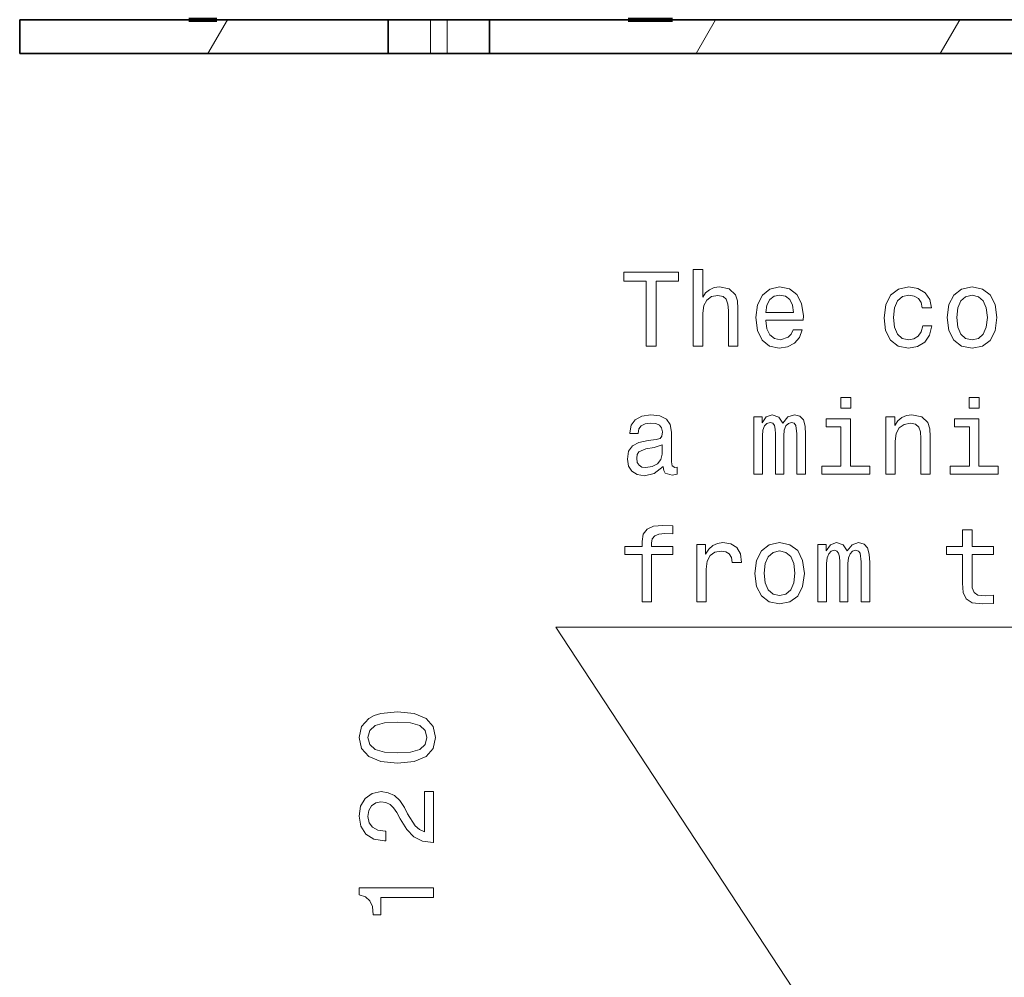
# Model space of a CAD drawing. Extents: x 0 to 420, y 0 to 297.
# Tile 8 of 30: x 70 to 117, y 190 to 235. Entities that reach past the tile are written whole.
import ezdxf

# ---------------------------------------------------------------- set-up
doc = ezdxf.new("R2010")
doc.units = 0

msp = doc.modelspace()

# ---------------------------------------------------------------- linework, layer by layer
at = {"color": 7, "lineweight": 35}
for p, q in [((70.173004, 233.807648), (70.173004, 235.409653)), ((70.173004, 235.409653), (87.599998, 235.409653)), ((78.050003, 235.41066), (78.175003, 235.41066)), ((78.050003, 235.407654), (78.050003, 235.41066)), ((78.175003, 235.41066), (78.175003, 235.407654)), ((78.175003, 235.41066), (79.495003, 235.41066)), ((78.175003, 235.407654), (79.495003, 235.407654)), ((79.495003, 235.41066), (79.495003, 235.407654)), ((79.684998, 235.41066), (79.894997, 235.41066)), ((79.684998, 235.407654), (79.684998, 235.41066)), ((79.894997, 235.41066), (79.894997, 235.407654)), ((79.894997, 235.41066), (81.910004, 235.41066)), ((79.894997, 235.407654), (81.910004, 235.407654)), ((81.910004, 235.41066), (81.910004, 235.407654)), ((81.910004, 235.41066), (82.050003, 235.41066)), ((82.050003, 235.407654), (82.050003, 235.41066)), ((87.599998, 233.807648), (87.599998, 235.409653)), ((89.599998, 235.409653), (87.599998, 235.409653)), ((90.400002, 235.409653), (89.599998, 235.409653)), ((92.400002, 235.409653), (90.400002, 235.409653)), ((92.400002, 233.807648), (92.400002, 235.409653)), ((92.400002, 235.409653), (126.598518, 235.409653)), ((98.949997, 235.41066), (98.949997, 235.407654)), ((98.949997, 235.41066), (101.050003, 235.41066)), ((98.949997, 235.407654), (101.050003, 235.407654)), ((101.050003, 235.41066), (101.050003, 235.407654)), ((70.173004, 233.807648), (87.599998, 233.807648)), ((89.599998, 233.807648), (87.599998, 233.807648)), ((90.400002, 233.807648), (89.599998, 233.807648)), ((92.400002, 233.807648), (90.400002, 233.807648)), ((92.400002, 233.807648), (188, 233.807648))]:
    msp.add_line(p, q, dxfattribs=at)
at = {"color": 7, "lineweight": 140}
for p, q in [((78.175003, 235.407654), (78.175003, 235.41066)), ((78.175003, 235.41066), (79.495003, 235.41066)), ((79.495003, 235.407654), (78.175003, 235.407654)), ((79.495003, 235.41066), (79.495003, 235.407654)), ((98.949997, 235.407654), (98.949997, 235.41066)), ((98.949997, 235.41066), (101.050003, 235.41066)), ((101.050003, 235.407654), (98.949997, 235.407654)), ((101.050003, 235.41066), (101.050003, 235.407654))]:
    msp.add_line(p, q, dxfattribs=at)
at = {"color": 7, "lineweight": 13}
for p, q in [((79.076241, 233.807648), (80.001152, 235.409653)), ((80, 235.407654), (79.998268, 235.41066)), ((89.599998, 235.409653), (89.599998, 233.807648)), ((90.400002, 235.409653), (90.400002, 233.807648)), ((102.17025, 233.807648), (103.095169, 235.409653)), ((113.717255, 233.807648), (114.642166, 235.409653))]:
    msp.add_line(p, q, dxfattribs=at)
for points in [[(102.039627, 219.969772), (102.483429, 219.969772), (102.483429, 221.533173), (102.528824, 221.891235), (102.675072, 222.153488), (102.902023, 222.31488), (103.204613, 222.375397), (103.446686, 222.324966), (103.597984, 222.188797), (103.67363, 221.961853), (103.698853, 221.659256), (103.698853, 219.969772), (104.142654, 219.969772), (104.142654, 221.750031), (104.122482, 222.108093), (104.0317, 222.405655), (103.734154, 222.677979), (103.270172, 222.773804), (103.018013, 222.73851), (102.801155, 222.642685), (102.619598, 222.491379), (102.483429, 222.284607), (102.483429, 223.590805), (102.039627, 223.590805)], [(99.815567, 219.969772), (100.279541, 219.969772), (100.279541, 223.046143), (101.338615, 223.046143), (101.338615, 223.469772), (98.751442, 223.469772), (98.751442, 223.046143), (99.815567, 223.046143)], [(105.463982, 221.195282), (107.239197, 221.195282), (107.24424, 221.402054), (107.163544, 221.982025), (106.941643, 222.415741), (106.588623, 222.677979), (106.119598, 222.773804), (105.660667, 222.672943), (105.30764, 222.390518), (105.080696, 221.931595), (105, 221.326401), (105.075653, 220.706085), (105.302597, 220.252197), (105.650581, 219.969772), (106.104469, 219.873947), (106.497841, 219.939514), (106.82061, 220.110977), (107.05764, 220.383316), (107.19381, 220.746429), (106.755043, 220.746429), (106.664268, 220.544693), (106.533142, 220.393402), (106.159943, 220.272369), (105.872482, 220.327835), (105.655624, 220.504349), (105.514412, 220.791824), (105.463982, 221.180145)], [(112.872482, 221.780289), (113.311241, 221.780289), (113.220467, 222.183746), (113.003601, 222.50148), (112.66571, 222.698166), (112.226944, 222.773804), (111.742798, 222.672943), (111.374641, 222.390518), (111.142654, 221.931595), (111.061966, 221.316315), (111.137611, 220.706085), (111.364555, 220.252197), (111.722626, 219.969772), (112.211815, 219.873947), (112.645538, 219.9496), (112.983429, 220.161407), (113.215424, 220.494263), (113.316284, 220.938065), (112.892654, 220.938065), (112.817001, 220.655655), (112.675797, 220.443832), (112.474068, 220.312714), (112.226944, 220.272369), (111.919312, 220.337921), (111.697411, 220.539658), (111.561241, 220.867462), (111.515854, 221.331451), (111.561241, 221.785339), (111.702454, 222.113144), (111.929398, 222.31488), (112.226944, 222.385483), (112.489197, 222.340088), (112.685883, 222.224091), (112.817001, 222.032455)], [(114.052597, 221.32135), (114.133286, 220.706085), (114.36528, 220.252197), (114.733429, 219.969772), (115.227669, 219.873947), (115.716858, 219.969772), (116.085014, 220.247147), (116.317001, 220.701035), (116.40274, 221.32135), (116.317001, 221.93663), (116.085014, 222.395569), (115.716858, 222.672943), (115.227669, 222.773804), (114.733429, 222.672943), (114.36528, 222.390518), (114.133286, 221.93663)], [(105.463982, 221.568481), (105.519455, 221.916458), (105.655624, 222.17366), (105.862396, 222.330002), (106.134727, 222.385483), (106.402023, 222.330002), (106.608795, 222.17366), (106.734871, 221.916458), (106.780258, 221.568481)], [(114.506485, 221.326401), (114.55188, 221.780289), (114.693085, 222.108093), (114.920029, 222.30983), (115.227669, 222.380432), (115.530258, 222.30983), (115.75721, 222.113144), (115.898422, 221.780289), (115.948853, 221.326401), (115.898422, 220.867462), (115.75721, 220.534607), (115.530258, 220.332886), (115.227669, 220.267319), (114.920029, 220.332886), (114.693085, 220.534607), (114.55188, 220.867462)], [(109.483429, 217.543976), (109.014412, 217.543976), (109.014412, 217.039658), (109.483429, 217.039658)], [(115.555481, 217.543976), (115.086456, 217.543976), (115.086456, 217.039658), (115.555481, 217.039658)], [(100.612396, 214.27597), (100.612396, 214.260834), (100.637611, 214.089371), (100.713257, 213.968338), (101.030983, 213.872513), (101.278099, 213.912857), (101.278099, 214.255798), (101.172195, 214.240662), (101.030983, 214.306229), (101.005768, 214.507965), (101.005768, 215.909973), (100.945244, 216.268051), (100.768738, 216.520203), (100.461098, 216.671509), (100.027382, 216.726974), (99.603752, 216.666458), (99.291069, 216.494995), (99.094383, 216.227692), (99.028824, 215.87468), (99.028824, 215.844406), (99.427238, 215.844406), (99.46254, 216.056229), (99.573486, 216.20752), (99.755043, 216.298309), (100.012253, 216.333603), (100.259369, 216.308395), (100.435883, 216.232742), (100.541786, 216.101624), (100.577095, 215.920059), (100.556915, 215.708252), (100.476227, 215.602341), (100.274498, 215.55191), (99.896255, 215.511566), (99.46254, 215.420776), (99.1549, 215.259399), (98.973343, 215.007233), (98.91787, 214.634033), (98.9683, 214.301178), (99.124641, 214.054062), (99.376801, 213.89772), (99.724785, 213.842255), (100.19381, 213.948166)], [(104.899139, 213.922943), (105.30764, 213.922943), (105.30764, 215.733459), (105.332855, 216.005798), (105.408501, 216.202484), (105.524498, 216.318481), (105.675797, 216.363861), (105.796829, 216.323517), (105.877525, 216.222656), (105.91787, 216.051178), (105.932999, 215.824234), (105.932999, 213.922943), (106.316284, 213.922943), (106.316284, 215.733459), (106.341499, 216.000748), (106.417152, 216.197433), (106.538185, 216.318481), (106.689484, 216.363861), (106.810524, 216.323517), (106.891212, 216.222656), (106.941643, 215.824234), (106.941643, 213.922943), (107.350143, 213.922943), (107.350143, 215.793976), (107.324928, 216.182312), (107.24424, 216.479858), (107.082855, 216.661423), (106.82061, 216.726974), (106.51297, 216.626114), (106.27594, 216.333603), (106.08934, 216.621063), (105.776657, 216.726974), (105.489197, 216.626114), (105.292511, 216.343689), (105.292511, 216.631149), (104.899139, 216.631149)], [(111.147697, 213.922943), (111.591499, 213.922943), (111.591499, 215.486343), (111.636887, 215.844406), (111.783142, 216.106659), (112.010086, 216.268051), (112.312683, 216.328568), (112.554756, 216.278137), (112.706055, 216.141968), (112.7817, 215.915024), (112.806915, 215.612427), (112.806915, 213.922943), (113.250725, 213.922943), (113.250725, 215.703201), (113.230553, 216.061279), (113.139771, 216.358826), (112.842224, 216.631149), (112.378242, 216.726974), (112.12104, 216.691681), (111.904182, 216.595856), (111.717583, 216.434464), (111.571327, 216.217606), (111.571327, 216.631149), (111.147697, 216.631149)], [(109.4683, 214.296143), (109.4683, 216.540375), (108.328529, 216.540375), (108.328529, 216.16214), (109.024498, 216.16214), (109.024498, 214.296143), (108.116714, 214.296143), (108.116714, 213.922943), (110.386169, 213.922943), (110.386169, 214.296143)], [(115.540344, 214.296143), (115.540344, 216.540375), (114.400581, 216.540375), (114.400581, 216.16214), (115.096542, 216.16214), (115.096542, 214.296143), (114.188766, 214.296143), (114.188766, 213.922943), (116.458214, 213.922943), (116.458214, 214.296143)], [(100.561958, 214.871063), (100.501442, 214.608826), (100.340057, 214.407089), (100.097984, 214.27597), (99.800438, 214.230576), (99.608795, 214.255798), (99.472626, 214.336487), (99.386887, 214.477692), (99.361671, 214.674377), (99.381844, 214.850891), (99.46254, 214.976974), (99.785301, 215.118195), (100.19381, 215.178711), (100.561958, 215.299744)], [(99.618881, 210.115311), (99.618881, 207.876114), (100.062683, 207.876114), (100.062683, 210.115311), (101.071327, 210.115311), (101.071327, 210.493546), (100.062683, 210.493546), (100.062683, 210.659973), (100.097984, 210.86171), (100.213982, 210.997879), (100.410667, 211.078568), (100.693085, 211.108826), (101.071327, 211.088654), (101.071327, 211.471939), (100.592224, 211.497147), (100.158501, 211.451767), (99.855911, 211.315598), (99.674355, 211.078568), (99.618881, 210.740662), (99.618881, 210.493546), (98.806915, 210.493546), (98.806915, 210.115311)], [(114.778824, 210.115311), (114.778824, 208.758682), (114.809082, 208.319916), (114.950287, 208.017319), (115.232712, 207.840805), (115.711823, 207.780289), (116.236313, 207.805511), (116.236313, 208.188797), (115.853027, 208.158539), (115.505043, 208.198883), (115.318451, 208.324966), (115.237755, 208.536774), (115.222626, 208.83432), (115.222626, 210.115311), (116.236313, 210.115311), (116.236313, 210.493546), (115.222626, 210.493546), (115.222626, 211.285339), (114.778824, 211.285339), (114.778824, 210.493546), (114.012253, 210.493546), (114.012253, 210.115311)], [(102.206055, 207.876114), (102.649857, 207.876114), (102.649857, 209.424377), (102.695244, 209.797577), (102.831413, 210.06488), (103.053314, 210.226257), (103.350868, 210.281738), (103.572769, 210.246429), (103.739197, 210.145569), (103.840057, 209.974091), (103.875366, 209.742111), (104.324211, 209.742111), (104.263687, 210.150604), (104.097267, 210.443115), (103.819885, 210.619629), (103.441643, 210.680145), (103.184441, 210.639801), (102.96254, 210.53894), (102.765854, 210.367462), (102.609512, 210.135483), (102.609512, 210.58432), (102.206055, 210.58432)], [(104.944527, 209.227692), (105.025215, 208.612427), (105.25721, 208.158539), (105.625366, 207.876114), (106.119598, 207.780289), (106.608795, 207.876114), (106.976944, 208.153488), (107.208939, 208.607376), (107.29467, 209.227692), (107.208939, 209.842972), (106.976944, 210.30191), (106.608795, 210.579285), (106.119598, 210.680145), (105.625366, 210.579285), (105.25721, 210.29686), (105.025215, 209.842972)], [(107.935158, 207.876114), (108.343658, 207.876114), (108.343658, 209.68663), (108.368881, 209.958969), (108.444527, 210.155655), (108.560524, 210.271652), (108.711815, 210.317032), (108.832855, 210.276688), (108.913544, 210.175827), (108.953896, 210.004349), (108.969025, 209.777405), (108.969025, 207.876114), (109.35231, 207.876114), (109.35231, 209.68663), (109.377525, 209.953918), (109.453171, 210.150604), (109.574211, 210.271652), (109.72551, 210.317032), (109.846542, 210.276688), (109.927238, 210.175827), (109.977669, 209.777405), (109.977669, 207.876114), (110.386169, 207.876114), (110.386169, 209.747147), (110.360954, 210.135483), (110.280258, 210.433029), (110.118881, 210.614594), (109.856628, 210.680145), (109.548996, 210.579285), (109.311966, 210.286774), (109.125366, 210.574234), (108.812683, 210.680145), (108.525223, 210.579285), (108.328529, 210.29686), (108.328529, 210.58432), (107.935158, 210.58432)], [(105.398415, 209.232742), (105.44381, 209.68663), (105.585014, 210.014435), (105.811966, 210.216171), (106.119598, 210.286774), (106.422195, 210.216171), (106.649139, 210.019485), (106.790344, 209.68663), (106.840782, 209.232742), (106.790344, 208.773804), (106.649139, 208.440948), (106.422195, 208.239227), (106.119598, 208.17366), (105.811966, 208.239227), (105.585014, 208.440948), (105.44381, 208.773804)], [(88.040344, 200.249954), (88.83213, 200.325592), (89.396973, 200.562622), (89.739914, 200.940872), (89.850861, 201.465363), (89.739914, 201.984818), (89.396973, 202.363068), (88.83213, 202.595047), (88.040344, 202.675751), (87.253601, 202.595047), (86.940926, 202.499237), (86.683716, 202.363068), (86.340775, 201.984818), (86.224785, 201.465363), (86.340775, 200.940872), (86.688759, 200.562622), (87.253601, 200.325592)], [(88.040344, 200.7341), (87.430115, 200.774445), (86.991356, 200.900528), (86.734146, 201.127472), (86.643372, 201.465363), (86.734146, 201.798218), (86.991356, 202.025162), (87.430115, 202.151245), (88.040344, 202.191589), (88.655617, 202.151245), (89.094383, 202.025162), (89.351585, 201.798218), (89.437317, 201.465363), (89.351585, 201.127472), (89.094383, 200.900528), (88.655617, 200.774445)], [(89.75, 196.498795), (89.75, 198.904419), (89.316284, 198.904419), (89.316284, 197.003113), (89.079254, 197.109024), (88.882568, 197.290588), (88.524498, 197.850388), (88.373199, 198.147934), (88.156342, 198.480789), (87.904175, 198.717819), (87.606628, 198.853989), (87.26873, 198.904419), (86.8451, 198.81868), (86.512245, 198.58165), (86.30043, 198.218536), (86.224785, 197.749512), (86.310516, 197.265366), (86.547546, 196.897217), (86.925797, 196.660187), (87.425072, 196.579498), (87.495674, 196.579498), (87.495674, 197.038422), (87.45533, 197.038422), (87.112389, 197.083817), (86.860229, 197.219971), (86.698845, 197.436844), (86.643372, 197.724304), (86.693802, 198.016815), (86.819885, 198.233673), (87.016571, 198.374878), (87.263687, 198.425308), (87.495674, 198.390015), (87.69236, 198.294189), (87.863831, 198.132812), (88.015129, 197.910904), (88.176514, 197.613342), (88.489197, 197.11911), (88.822044, 196.771133), (89.225502, 196.564362), (89.734871, 196.498795)], [(89.75, 193.902542), (89.75, 194.361481), (86.224785, 194.361481), (86.224785, 194.018539), (86.532417, 193.927765), (86.739197, 193.746201), (86.860229, 193.468826), (86.900574, 193.085541), (87.258644, 193.085541), (87.258644, 193.902542)]]:
    msp.add_lwpolyline(points, close=True, dxfattribs=at)
msp.add_lwpolyline([(130.177887, 153.912491), (95.529541, 206.685913), (180.502167, 206.685913)], dxfattribs=at)

doc.saveas('drawing.dxf')
